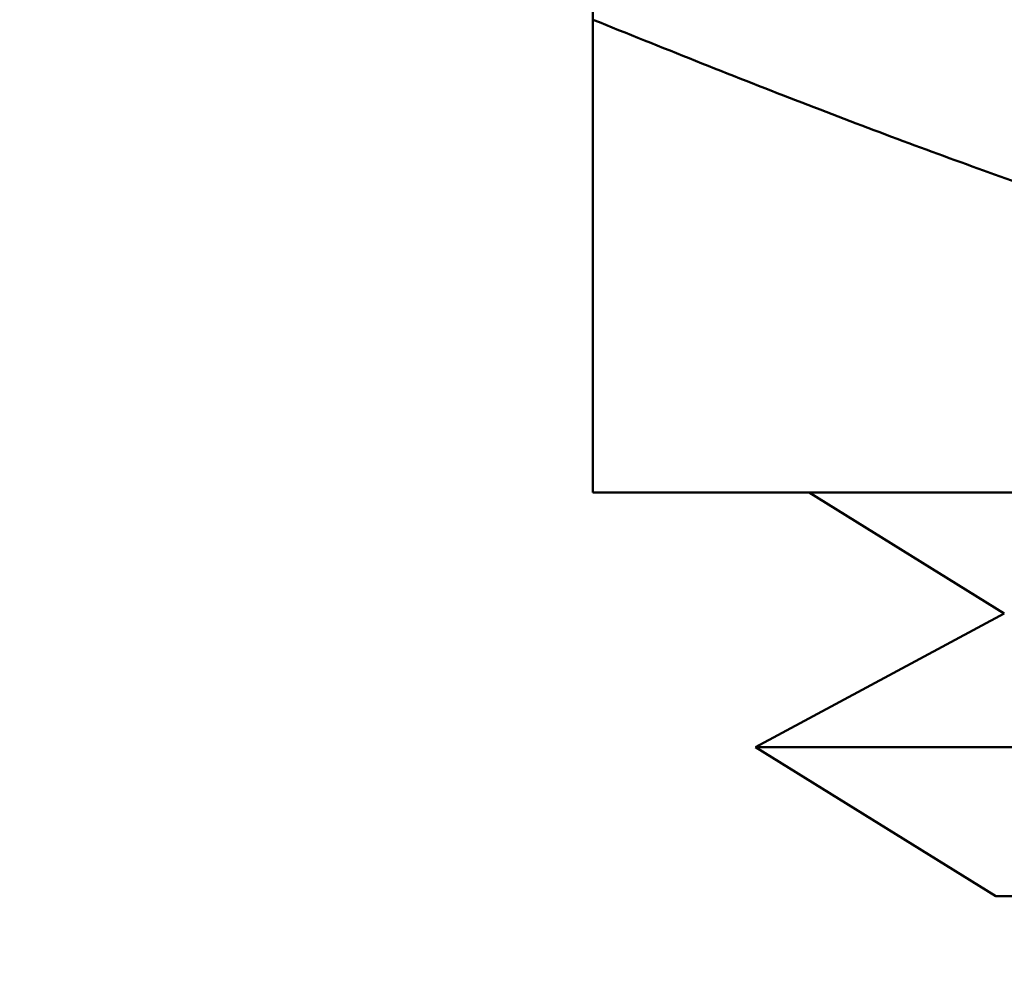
# Model space of a CAD drawing. Header units: inches. Extents: x 1 to 203, y 4 to 128.
# Tile 80 of 137: x 71.923 to 72.172, y 83.442 to 83.683. Entities that reach past the tile are written whole.
import ezdxf

# ---------------------------------------------------------------- set-up
doc = ezdxf.new("R2010")
doc.units = ezdxf.units.IN
doc.header["$LTSCALE"] = 6
doc.header["$MEASUREMENT"] = 0
doc.layers.add('Dimension (ANSI)', color=7, linetype='Continuous', lineweight=25)
doc.layers.add('Visible (ANSI)', color=7, linetype='Continuous', lineweight=50)
doc.styles.add('Note Text (ANSI)', font='tahoma.ttf')
doc.dimstyles.new('Default (ANSI)', dxfattribs={"dimscale": 6, "dimtxt": 0.12, "dimasz": 0.098425, "dimexe": 0.125, "dimexo": 0.0625, "dimgap": 0.031496, "dimtad": 0, "dimtih": 1, "dimtoh": 1, "dimrnd": 1e-08, "dimzin": 4, "dimdsep": 46, "dimtxsty": 'Note Text (ANSI)', "dimcen": 0.09, "dimdle": 0.393701, "dimclrd": 256, "dimclre": 256, "dimclrt": 256, "dimadec": 0, "dimazin": 1, "dimtfac": 1, "dimtofl": 0, "dimtmove": 0, "dimatfit": 3, "dimfxl": 1, "dimtolj": 1, "dimtzin": 4, "dimlwd": -1, "dimlwe": -1, "dimarcsym": 0})

# ---------------------------------------------------------------- blocks, each defined once
blk = doc.blocks.new('*D13')
at = {"layer": 'Defpoints', "color": 0, "transparency": 16777216}
for p in [(73.92035, 95.89459), (40.76484, 48.92757), (73.92035, 36.64411)]:
    blk.add_point(p, dxfattribs=at)
at = {"layer": 'Dimension (ANSI)', "transparency": 16777216}
for p, q in [((73.92035, 95.51959), (73.92035, 35.89411)), ((40.76484, 48.55257), (40.76484, 35.89411)), ((41.35539, 36.64411), (55.96216, 36.64411)), ((73.3298, 36.64411), (58.72303, 36.64411))]:
    blk.add_line(p, q, dxfattribs=at)
for points in [[(41.35539, 36.74253), (41.35539, 36.54568), (40.76484, 36.64411)], [(73.3298, 36.74253), (73.3298, 36.54568), (73.92035, 36.64411)]]:
    blk.add_solid(points, dxfattribs=at)
at = {"layer": 'Dimension (ANSI)', "transparency": 16777216, "insert": (56.15114, 37.0191), "char_height": 0.72, "attachment_point": 1, "style": 'Note Text (ANSI)'}
blk.add_mtext('\\A1;33.16', dxfattribs=at)

msp = doc.modelspace()

# ---------------------------------------------------------------- linework, layer by layer
at = {"layer": 'Visible (ANSI)'}
for p, q in [((72.06785, 84.09389), (72.06785, 83.68347)), ((72.06785, 83.56389), (72.06785, 83.68347)), ((72.06785, 83.56389), (72.56785, 83.56389)), ((72.17191, 83.53332), (72.12254, 83.56389)), ((72.17191, 83.53332), (72.109, 83.4995)), ((72.109, 83.4995), (73.0267, 83.4995)), ((72.16973, 83.46189), (72.109, 83.4995)), ((72.16973, 83.46189), (72.39866, 83.46189))]:
    msp.add_line(p, q, dxfattribs=at)
msp.add_circle((72.56785, 82.90189), 0.585, dxfattribs=at)
msp.add_rational_spline([(72.56785, 83.56389), (72.36074, 83.56389), (72.06785, 83.68347)], [3.80483125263, 3.80483125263, 3.15202541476], degree=2, dxfattribs=at)

# ---------------------------------------------------------------- dimensions: what is measured, and where the dimension line sits
at = {"layer": 'Dimension (ANSI)'}
dim = msp.add_linear_dim(base=(73.92035, 36.64411), p1=(40.76484, 48.92757), p2=(73.92035, 95.89459), angle=180, dimstyle='Default (ANSI)', override={"dimgap": 0.031496, "dimtih": 0, "dimtoh": 0, "dimdec": 2, "dimtol": 0, "dimlim": 0, "dimtp": 0, "dimtm": 0, "dimtdec": 2, "dimatfit": 1}, dxfattribs=at)
dim.commit()
dim.dimension.update_dxf_attribs({"geometry": '*D13', "text_midpoint": (57.34259, 36.64411), "dimtype": 160})

doc.saveas('drawing.dxf')
